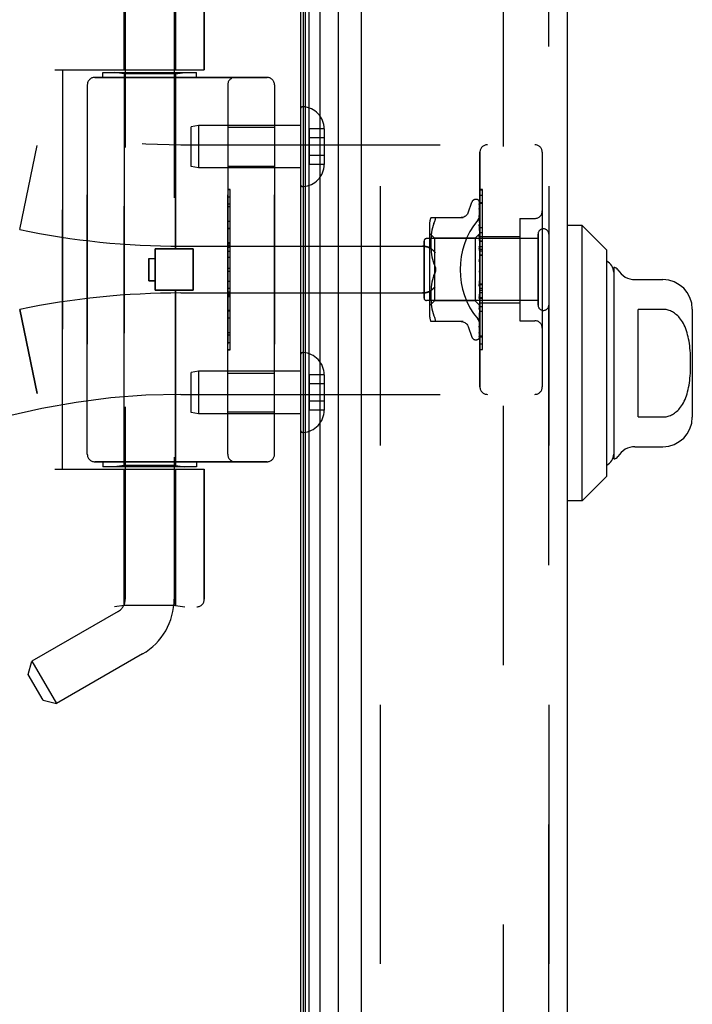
# Model space of a CAD drawing. Header units: inches. Extents: x 0 to 189, y 0 to 122.
# Tile 23 of 226: x 23.1 to 25.79, y 75.3 to 79.25. Entities that reach past the tile are written whole.
import ezdxf

# ---------------------------------------------------------------- set-up
doc = ezdxf.new("R2010")
doc.units = ezdxf.units.IN
doc.header["$LTSCALE"] = 10.388889
doc.header["$MEASUREMENT"] = 0
doc.linetypes.add('HIDDEN', pattern=[0.2, 0.1, -0.1])
doc.layers.get('0').update_dxf_attribs({"linetype": 'CONTINUOUS'})
for name, color, linetype in [('DEFAULT_2', 8, 'HIDDEN'), ('LEFTHAND_DOOR_ASSEMBLY', 7, 'CONTINUOUS'), ('RIGHTHAND_DOOR_ASSEMBLY', 7, 'CONTINUOUS')]:
    doc.layers.add(name, color=color, linetype=linetype)

msp = doc.modelspace()

# ---------------------------------------------------------------- linework, layer by layer
at = {"color": 3, "linetype": 'Continuous'}
msp.add_line((24.222, 83.0165), (24.222, 35.2245), dxfattribs=at)
at = {"layer": 'DEFAULT_2', "color": 8, "linetype": 'HIDDEN'}
msp.add_line((25.0345, 81.855), (25.0345, 36.3861), dxfattribs=at)
at = {"layer": 'LEFTHAND_DOOR_ASSEMBLY', "color": 7, "linetype": 'Continuous'}
for p, q in [((24.2563, 35.4641), (24.2563, 82.7769)), ((24.2997, 82.7859), (24.2997, 35.4551)), ((24.2339, 35.4732), (24.2339, 82.7678)), ((24.2427, 35.4708), (24.2427, 82.7702)), ((24.3749, 35.4835), (24.3749, 82.7575)), ((25.3511, 78.4217), (25.292, 78.4217)), ((25.3511, 77.3193), (25.3511, 78.4217)), ((25.4495, 78.3233), (25.3511, 78.4217)), ((25.4495, 77.4178), (25.4495, 78.3233)), ((25.477, 78.2544), (25.477, 77.4866)), ((25.5623, 78.2052), (25.6739, 78.2052)), ((25.5755, 77.6549), (25.5755, 78.0861)), ((25.6739, 78.0861), (25.5755, 78.0861)), ((25.792, 78.087), (25.792, 77.654)), ((25.5755, 77.6549), (25.6739, 77.6549)), ((25.5623, 77.5359), (25.6739, 77.5359)), ((25.4495, 77.4178), (25.3511, 77.3193)), ((25.3511, 77.3193), (25.292, 77.3193))]:
    msp.add_line(p, q, dxfattribs=at)
at = {"layer": 'LEFTHAND_DOOR_ASSEMBLY', "color": 3, "linetype": 'Continuous'}
for p, q in [((24.467, 35.5055), (24.467, 82.7355)), ((25.292, 35.5055), (25.292, 82.7355))]:
    msp.add_line(p, q, dxfattribs=at)
at = {"layer": 'LEFTHAND_DOOR_ASSEMBLY', "color": 8, "linetype": 'HIDDEN'}
for p, q in [((24.542, 82.7355), (24.542, 35.5055)), ((25.217, 35.5055), (25.217, 82.7355)), ((23.52, 79.7735), (23.52, 76.9255)), ((23.515, 79.5915), (23.515, 79.0455)), ((23.721, 79.5915), (23.721, 79.0455)), ((23.716, 79.5721), (23.716, 76.9255)), ((23.8368, 79.5668), (23.8368, 79.0455)), ((23.238, 79.0455), (23.8368, 79.0455)), ((23.268, 77.4455), (23.268, 79.0455)), ((23.4305, 79.0155), (23.4305, 79.0355)), ((23.4305, 79.0355), (23.8055, 79.0355)), ((23.515, 79.0302), (23.4775, 79.0355)), ((23.515, 77.4608), (23.515, 79.0302)), ((23.721, 79.0302), (23.515, 79.0302)), ((23.721, 79.0302), (23.7585, 79.0355)), ((23.721, 78.3285), (23.721, 79.0302)), ((23.8055, 79.0155), (23.8055, 79.0355)), ((23.368, 78.9855), (23.368, 77.5055)), ((23.398, 79.0155), (24.088, 79.0155)), ((23.9305, 77.5055), (23.9305, 78.9855)), ((24.118, 78.9855), (24.118, 77.5055)), ((24.222, 78.8879), (24.222, 78.5881)), ((23.8129, 78.823), (23.7845, 78.818)), ((23.7845, 78.658), (23.7845, 78.818)), ((23.8129, 78.823), (23.8129, 78.653)), ((24.222, 78.823), (23.8129, 78.823)), ((23.9305, 78.816), (24.118, 78.816)), ((24.2575, 78.8091), (24.2575, 78.667)), ((24.3175, 78.8091), (24.2575, 78.8091)), ((24.3175, 78.8091), (24.3175, 78.808)), ((24.3175, 78.808), (24.3175, 78.668)), ((24.3175, 78.773), (24.2575, 78.773)), ((23.097, 78.4055), (23.1668, 78.7421)), ((23.743, 78.7455), (25.161, 78.7455)), ((24.941, 77.7755), (24.941, 78.7155)), ((25.191, 78.7155), (25.191, 77.7755)), ((24.3175, 78.703), (24.2575, 78.703)), ((24.3175, 78.668), (24.3175, 78.667)), ((23.8129, 78.653), (23.7845, 78.658)), ((24.222, 78.653), (23.8129, 78.653)), ((23.9305, 78.66), (24.118, 78.66)), ((24.3175, 78.667), (24.2575, 78.667)), ((23.9405, 78.5665), (23.9305, 78.5665)), ((23.9305, 78.5662), (23.9405, 78.5662)), ((23.9405, 77.9245), (23.9405, 78.5665)), ((24.8935, 78.4735), (24.9088, 78.5158)), ((24.9245, 78.5268), (24.9253, 78.5268)), ((24.9384, 78.5171), (24.9402, 78.3883)), ((24.941, 78.5433), (24.951, 78.5433)), ((24.941, 78.5148), (24.951, 78.5148)), ((24.951, 78.1326), (24.951, 78.5433)), ((23.9405, 78.5081), (23.9305, 78.5081)), ((23.9305, 78.4979), (23.9405, 78.4979)), ((24.9383, 78.4897), (24.9384, 78.4892)), ((24.9384, 78.5079), (24.9402, 78.3832)), ((24.9384, 78.5061), (24.9402, 78.3831)), ((24.9384, 78.4892), (24.9402, 78.3731)), ((24.9384, 78.4863), (24.9402, 78.3729)), ((23.9305, 78.4391), (23.9405, 78.4391)), ((24.7445, 78.4538), (24.8737, 78.4538)), ((24.7563, 78.4308), (24.7532, 78.4219)), ((24.7563, 78.4308), (24.7599, 78.4393)), ((24.7599, 78.4538), (24.7612, 78.4537)), ((24.9384, 78.4618), (24.9384, 78.4617)), ((24.9384, 78.4617), (24.9402, 78.3584)), ((24.9391, 78.4557), (24.9384, 78.4617)), ((24.9384, 78.4578), (24.9402, 78.3581)), ((24.9384, 78.4575), (24.9384, 78.4578)), ((24.94, 78.4486), (24.9391, 78.4557)), ((25.101, 78.4505), (25.101, 78.0405)), ((25.101, 78.4505), (25.161, 78.4505)), ((23.9405, 78.4089), (23.9305, 78.4089)), ((24.739, 78.4251), (24.739, 78.0659)), ((24.7472, 78.3935), (24.7461, 78.3841)), ((24.7487, 78.4031), (24.7472, 78.3935)), ((24.7507, 78.4126), (24.7487, 78.403)), ((24.7533, 78.422), (24.7507, 78.4126)), ((24.9384, 78.4263), (24.9402, 78.3396)), ((24.9384, 78.4262), (24.9384, 78.4263)), ((24.9396, 78.4149), (24.9384, 78.4262)), ((24.9384, 78.4215), (24.9402, 78.3392)), ((24.9404, 78.4068), (24.9396, 78.4149)), ((24.941, 78.4005), (24.9404, 78.4068)), ((24.941, 78.3935), (24.951, 78.3935)), ((23.9405, 78.3523), (23.9305, 78.3523)), ((23.9405, 78.3521), (23.9305, 78.3521)), ((23.9305, 78.3519), (23.9405, 78.3519)), ((24.717, 78.1315), (24.717, 78.3595)), ((25.174, 78.3695), (24.727, 78.3695)), ((24.759, 78.3708), (24.739, 78.3908)), ((24.7446, 78.3583), (24.7445, 78.3498)), ((24.7449, 78.3667), (24.7446, 78.3582)), ((24.7454, 78.3753), (24.7449, 78.3665)), ((24.7461, 78.3842), (24.7454, 78.3752)), ((24.759, 78.3708), (24.759, 78.1203)), ((24.922, 78.3708), (24.759, 78.3708)), ((24.941, 78.3898), (24.922, 78.3708)), ((24.922, 78.3708), (24.922, 78.1203)), ((24.9384, 78.3844), (24.9402, 78.3173)), ((24.9384, 78.3841), (24.9384, 78.3844)), ((24.94, 78.3671), (24.9384, 78.3841)), ((24.9384, 78.3789), (24.9402, 78.3169)), ((24.941, 78.356), (24.94, 78.3671)), ((24.9402, 78.3883), (24.9402, 78.3884)), ((24.9402, 78.3883), (24.9402, 78.3883)), ((24.941, 78.3862), (24.9402, 78.3833)), ((24.9402, 78.3831), (24.9402, 78.3833)), ((24.9402, 78.3832), (24.9402, 78.3831)), ((24.941, 78.3777), (24.9402, 78.3732)), ((24.9402, 78.3729), (24.9402, 78.3732)), ((24.9402, 78.3731), (24.9402, 78.3729)), ((24.941, 78.3693), (24.9402, 78.3729)), ((24.941, 78.3643), (24.9402, 78.3585)), ((24.9402, 78.3581), (24.9402, 78.3585)), ((24.9402, 78.3584), (24.9402, 78.3581)), ((24.941, 78.353), (24.9402, 78.3581)), ((24.941, 78.3785), (25.101, 78.3785)), ((25.174, 78.1035), (25.174, 78.3875)), ((23.64, 78.1625), (23.64, 78.3285)), ((23.64, 78.3285), (23.792, 78.3285)), ((23.743, 78.3393), (24.7106, 78.3393)), ((23.792, 78.1625), (23.792, 78.3285)), ((24.7445, 78.35), (24.7446, 78.3414)), ((24.7446, 78.3416), (24.7449, 78.3328)), ((24.7449, 78.333), (24.7454, 78.3239)), ((24.7454, 78.3241), (24.7462, 78.3148)), ((24.7461, 78.315), (24.7473, 78.3055)), ((24.9384, 78.3371), (24.9384, 78.3374)), ((24.9384, 78.3374), (24.9402, 78.2925)), ((24.9384, 78.3371), (24.941, 78.3076)), ((24.9384, 78.3314), (24.9402, 78.2919)), ((24.941, 78.3467), (24.9402, 78.3397)), ((24.9402, 78.3392), (24.9402, 78.3397)), ((24.9402, 78.3396), (24.9402, 78.3393)), ((24.941, 78.3329), (24.9402, 78.3393)), ((24.941, 78.3254), (24.9402, 78.3175)), ((24.9402, 78.3172), (24.9402, 78.3175)), ((24.9402, 78.3173), (24.9402, 78.317)), ((24.9402, 78.3169), (24.9402, 78.3172)), ((24.941, 78.3096), (24.9402, 78.317)), ((24.941, 78.3375), (24.951, 78.3375)), ((24.941, 78.3274), (24.951, 78.3274)), ((24.941, 78.3202), (24.951, 78.3202)), ((23.615, 78.2905), (23.615, 78.2005)), ((23.615, 78.2905), (23.64, 78.2905)), ((23.9405, 78.2939), (23.9305, 78.2939)), ((24.7472, 78.3057), (24.7488, 78.2961)), ((24.7487, 78.2963), (24.7507, 78.2868)), ((24.7507, 78.2868), (24.7532, 78.2775)), ((24.7532, 78.2776), (24.7563, 78.2687)), ((24.9384, 78.2869), (24.941, 78.2569)), ((24.9384, 78.2804), (24.9394, 78.2723)), ((24.941, 78.3012), (24.9402, 78.2927)), ((24.9402, 78.2919), (24.9402, 78.2927)), ((24.9402, 78.2925), (24.9402, 78.2922)), ((24.941, 78.2839), (24.9402, 78.2922)), ((24.941, 78.2751), (24.9402, 78.2662)), ((24.941, 78.3051), (24.951, 78.3051)), ((23.9305, 78.2518), (23.9405, 78.2518)), ((24.7563, 78.2687), (24.7599, 78.2601)), ((24.94, 78.2399), (24.9401, 78.24)), ((24.9401, 78.2401), (24.9402, 78.2402)), ((24.9401, 78.24), (24.9401, 78.2401)), ((24.941, 78.2478), (24.9402, 78.2389)), ((24.9402, 78.2402), (24.9403, 78.2403)), ((24.941, 78.2295), (24.9402, 78.2384)), ((24.941, 78.242), (24.9408, 78.2416)), ((23.615, 78.2005), (23.64, 78.2005)), ((24.7488, 78.1949), (24.7472, 78.1853)), ((24.7507, 78.2043), (24.7487, 78.1947)), ((24.7532, 78.2135), (24.7507, 78.2042)), ((24.7563, 78.2223), (24.7599, 78.2309)), ((24.9402, 78.2123), (24.9384, 78.1847)), ((24.9402, 78.2117), (24.9384, 78.1785)), ((24.9384, 78.1787), (24.941, 78.2086)), ((24.941, 78.2205), (24.9402, 78.2119)), ((24.9402, 78.2123), (24.9402, 78.2114)), ((24.9402, 78.2117), (24.9402, 78.2119)), ((24.941, 78.2027), (24.9402, 78.2114)), ((24.941, 78.194), (24.9402, 78.1861)), ((23.64, 78.1625), (23.792, 78.1625)), ((23.721, 77.4608), (23.721, 78.1625)), ((23.9305, 78.1716), (23.9405, 78.1716)), ((23.9305, 78.1561), (23.9405, 78.1561)), ((24.7449, 78.1582), (24.7446, 78.1494)), ((24.7454, 78.1671), (24.7449, 78.158)), ((24.7462, 78.1762), (24.7454, 78.1669)), ((24.7473, 78.1855), (24.7461, 78.176)), ((24.9402, 78.1863), (24.9384, 78.1353)), ((24.9402, 78.1858), (24.9384, 78.1296)), ((24.9384, 78.1785), (24.9384, 78.1787)), ((24.9402, 78.1626), (24.9384, 78.0901)), ((24.9402, 78.1622), (24.9384, 78.0849)), ((24.9391, 78.1382), (24.941, 78.1588)), ((24.9402, 78.1863), (24.9402, 78.1857)), ((24.9402, 78.1858), (24.9402, 78.1861)), ((24.941, 78.1774), (24.9402, 78.1857)), ((24.941, 78.1695), (24.9402, 78.1625)), ((24.9402, 78.1626), (24.9402, 78.1621)), ((24.9402, 78.1622), (24.9402, 78.1625)), ((24.941, 78.1545), (24.9402, 78.1621)), ((24.941, 78.1888), (24.951, 78.1888)), ((23.743, 78.1518), (24.7106, 78.1518)), ((23.9305, 78.1484), (23.9405, 78.1484)), ((23.9305, 78.143), (23.9405, 78.143)), ((23.9305, 78.1382), (23.9405, 78.1382)), ((25.174, 78.1215), (24.727, 78.1215)), ((24.759, 78.1203), (24.739, 78.1003)), ((24.7446, 78.1496), (24.7445, 78.141)), ((24.7445, 78.1412), (24.7446, 78.1327)), ((24.7446, 78.1329), (24.7449, 78.1244)), ((24.7449, 78.1245), (24.7454, 78.1157)), ((24.7454, 78.1158), (24.7461, 78.1068)), ((24.922, 78.1203), (24.759, 78.1203)), ((24.9402, 78.102), (24.922, 78.1203)), ((24.9402, 78.1419), (24.9384, 78.0505)), ((24.9402, 78.1415), (24.9384, 78.0461)), ((24.9384, 78.1299), (24.9391, 78.1382)), ((24.9384, 78.1296), (24.9384, 78.1299)), ((24.9402, 78.125), (24.9384, 78.0179)), ((24.9402, 78.1247), (24.9384, 78.0145)), ((24.941, 78.1476), (24.9402, 78.1418)), ((24.9402, 78.1419), (24.9402, 78.1415)), ((24.9402, 78.1415), (24.9402, 78.1418)), ((24.941, 78.135), (24.9402, 78.1415)), ((24.941, 78.1293), (24.9402, 78.1249)), ((24.9402, 78.125), (24.9402, 78.1247)), ((24.9402, 78.1247), (24.9402, 78.1249)), ((24.941, 78.1195), (24.9402, 78.1247)), ((24.941, 78.1153), (24.9402, 78.1124)), ((24.941, 78.1326), (24.951, 78.1326)), ((24.951, 78.1322), (24.941, 78.1322)), ((24.941, 78.1305), (24.951, 78.1305)), ((24.951, 77.9249), (24.951, 78.1322)), ((23.097, 78.0855), (23.1668, 77.7489)), ((23.9305, 78.0799), (23.9405, 78.0799)), ((24.7461, 78.1069), (24.7472, 78.0975)), ((24.7472, 78.0975), (24.7487, 78.0879)), ((24.7487, 78.088), (24.7507, 78.0784)), ((24.7507, 78.0784), (24.7533, 78.069)), ((24.9402, 78.1124), (24.9384, 77.9937)), ((24.9402, 78.1122), (24.9384, 77.9913)), ((24.9402, 78.1047), (24.9384, 77.9773)), ((24.9384, 78.0849), (24.9384, 78.0851)), ((24.94, 78.1014), (24.941, 78.1121)), ((24.9402, 78.1122), (24.9402, 78.1124)), ((24.9402, 78.1124), (24.9402, 78.1122)), ((24.941, 78.1085), (24.9402, 78.1122)), ((24.9402, 78.1046), (24.9402, 78.1047)), ((24.9402, 78.1047), (24.9402, 78.1046)), ((24.941, 78.1013), (24.9402, 78.102)), ((24.9402, 78.102), (24.9402, 78.102)), ((24.941, 78.1125), (25.101, 78.1125)), ((24.951, 78.0771), (24.941, 78.0771)), ((24.8737, 78.0372), (24.7445, 78.0372)), ((24.7532, 78.0691), (24.7563, 78.0602)), ((24.7563, 78.0602), (24.7599, 78.0518)), ((24.7612, 78.0374), (24.7599, 78.0372)), ((24.9384, 78.0461), (24.9384, 78.0462)), ((24.9396, 78.0567), (24.9404, 78.0643)), ((24.9404, 78.0643), (24.941, 78.0703)), ((25.101, 78.0405), (25.161, 78.0405)), ((24.8935, 78.0175), (24.9088, 77.9752)), ((24.9383, 78.0143), (24.9391, 78.0197)), ((24.9384, 78.0179), (24.9383, 78.0177)), ((24.9384, 78.0144), (24.9383, 78.0143)), ((24.9384, 78.0145), (24.9384, 78.0144)), ((24.9245, 77.9643), (24.9253, 77.9643)), ((24.9367, 77.9688), (24.9367, 77.9688)), ((24.9384, 77.9913), (24.9383, 77.9906)), ((24.941, 77.9802), (24.951, 77.9802)), ((23.9305, 77.9536), (23.9405, 77.9536)), ((23.9305, 77.9245), (23.9405, 77.9245)), ((24.941, 77.9257), (24.951, 77.9257)), ((24.941, 77.9249), (24.951, 77.9249)), ((24.222, 77.9029), (24.222, 77.6031)), ((23.8129, 77.838), (23.7845, 77.833)), ((23.7845, 77.673), (23.7845, 77.833)), ((23.8129, 77.838), (23.8129, 77.668)), ((24.222, 77.838), (23.8129, 77.838)), ((23.9305, 77.831), (24.118, 77.831)), ((24.2575, 77.8241), (24.2575, 77.682)), ((24.3175, 77.8241), (24.2575, 77.8241)), ((24.3175, 77.8241), (24.3175, 77.823)), ((24.3175, 77.823), (24.3175, 77.683)), ((24.3175, 77.788), (24.2575, 77.788)), ((23.743, 77.7455), (25.161, 77.7455)), ((24.3175, 77.718), (24.2575, 77.718)), ((24.3175, 77.682), (24.2575, 77.682)), ((24.3175, 77.683), (24.3175, 77.682)), ((23.8129, 77.668), (23.7845, 77.673)), ((24.222, 77.668), (23.8129, 77.668)), ((23.9305, 77.675), (24.118, 77.675)), ((23.238, 77.4455), (23.8368, 77.4455)), ((24.088, 77.4755), (23.398, 77.4755)), ((23.4305, 77.4755), (23.4305, 77.4555)), ((23.8055, 77.4555), (23.4305, 77.4555)), ((23.515, 77.4608), (23.4775, 77.4555)), ((23.721, 77.4608), (23.515, 77.4608)), ((23.515, 77.4455), (23.515, 76.8995)), ((23.721, 77.4608), (23.7585, 77.4555)), ((23.721, 77.4455), (23.721, 76.8995)), ((23.8055, 77.4755), (23.8055, 77.4555)), ((23.8368, 77.4455), (23.8368, 76.9243)), ((21.743, 76.8943), (23.8068, 76.8943)), ((23.515, 76.8995), (23.4775, 76.8943)), ((23.721, 76.8995), (23.515, 76.8995)), ((23.721, 76.8995), (23.7585, 76.8943)), ((23.491, 76.8753), (23.1459, 76.676)), ((23.589, 76.7055), (23.2439, 76.5063)), ((23.1316, 76.6227), (23.1459, 76.676)), ((23.1459, 76.676), (23.2439, 76.5063)), ((23.1906, 76.5206), (23.1316, 76.6227)), ((23.1906, 76.5206), (23.2439, 76.5063))]:
    msp.add_line(p, q, dxfattribs=at)
for points in [[(24.9376, 78.5194), (24.9376, 78.5194), (24.9375, 78.5195), (24.9376, 78.5194), (24.9377, 78.5193), (24.9378, 78.519), (24.938, 78.5186), (24.9381, 78.5181), (24.9383, 78.5176), (24.9383, 78.517), (24.9384, 78.5165)], [(24.941, 78.5133), (24.9409, 78.5135), (24.9407, 78.5142), (24.9404, 78.5148), (24.9401, 78.5154), (24.9398, 78.516), (24.9395, 78.5166), (24.9392, 78.5171), (24.9389, 78.5176), (24.9386, 78.518), (24.9383, 78.5184), (24.9381, 78.5187), (24.9376, 78.5194)], [(24.941, 78.5101), (24.9406, 78.5117), (24.9402, 78.5133), (24.9397, 78.5149), (24.9392, 78.5163), (24.9387, 78.5177), (24.9381, 78.519), (24.9377, 78.5199)], [(24.9377, 78.5199), (24.9378, 78.5195), (24.938, 78.519), (24.9382, 78.5184), (24.9383, 78.5178), (24.9384, 78.5171)], [(24.941, 78.5157), (24.9406, 78.5167), (24.9402, 78.5176), (24.9402, 78.5177)], [(24.8933, 78.473), (24.8925, 78.4711), (24.8908, 78.4679), (24.8887, 78.4648), (24.8862, 78.4621), (24.8833, 78.4596), (24.8802, 78.4576), (24.8768, 78.456), (24.8732, 78.4548), (24.8695, 78.4541), (24.8659, 78.4538)], [(24.9382, 78.5073), (24.9382, 78.5074), (24.9381, 78.5075), (24.9381, 78.5076), (24.9381, 78.5075), (24.9382, 78.5072), (24.9383, 78.5069), (24.9383, 78.5064), (24.9384, 78.5061)], [(24.9382, 78.509), (24.9383, 78.5088), (24.9383, 78.5083), (24.9384, 78.5079)], [(24.941, 78.4951), (24.9407, 78.4969), (24.9403, 78.4992), (24.9399, 78.5014), (24.9395, 78.5035), (24.939, 78.5056), (24.9386, 78.5076), (24.9382, 78.509)], [(24.9385, 78.5068), (24.9383, 78.5072), (24.9382, 78.5073)], [(24.941, 78.4713), (24.9408, 78.4733), (24.9404, 78.4762), (24.94, 78.4791), (24.9395, 78.482), (24.9391, 78.4849), (24.9386, 78.4877), (24.9383, 78.4896)], [(24.9384, 78.4867), (24.9383, 78.4868), (24.9383, 78.4868), (24.9383, 78.4867), (24.9383, 78.4865), (24.9384, 78.4863)], [(24.9389, 78.4854), (24.9387, 78.4859), (24.9385, 78.4863), (24.9384, 78.4866), (24.9384, 78.4867)], [(24.941, 78.5016), (24.9409, 78.5018), (24.9407, 78.5025), (24.9404, 78.5032), (24.9401, 78.5038), (24.9398, 78.5044), (24.9395, 78.5049), (24.9392, 78.5055), (24.939, 78.506), (24.9385, 78.5068)], [(24.941, 78.4807), (24.9408, 78.4812), (24.9405, 78.482), (24.9402, 78.4828), (24.9398, 78.4835), (24.9395, 78.4842), (24.9389, 78.4854)], [(24.7599, 78.4393), (24.7612, 78.442), (24.7621, 78.4445), (24.7628, 78.4466), (24.7632, 78.4484), (24.7634, 78.4499), (24.7632, 78.4512), (24.7628, 78.4523), (24.7621, 78.4531), (24.7612, 78.4537)], [(24.9322, 78.4435), (24.9327, 78.4441), (24.9332, 78.4447), (24.9336, 78.4453), (24.9341, 78.4459), (24.9345, 78.4466), (24.9349, 78.4472), (24.9353, 78.4479), (24.9358, 78.4486), (24.9362, 78.4493), (24.9366, 78.45), (24.9369, 78.4507), (24.9373, 78.4515), (24.9376, 78.4522), (24.938, 78.453), (24.9383, 78.4537), (24.9386, 78.4545), (24.9389, 78.4553), (24.9392, 78.456), (24.9394, 78.4568), (24.9396, 78.4576), (24.9399, 78.4584), (24.9401, 78.4592), (24.9402, 78.46), (24.9404, 78.4607), (24.9405, 78.4615), (24.9407, 78.4623), (24.9408, 78.4631), (24.9409, 78.4639), (24.9409, 78.4646), (24.941, 78.4654), (24.941, 78.4661), (24.941, 78.4669)], [(24.941, 78.4514), (24.9408, 78.452), (24.9404, 78.4529), (24.9401, 78.4537), (24.9397, 78.4545), (24.9394, 78.4552), (24.9391, 78.4559), (24.9388, 78.4565), (24.9386, 78.457), (24.9385, 78.4574), (24.9384, 78.4575)], [(24.941, 78.4394), (24.9408, 78.4416), (24.94, 78.4486)], [(24.9395, 78.4182), (24.9392, 78.4188), (24.9389, 78.4195), (24.9387, 78.4201), (24.9385, 78.4206), (24.9384, 78.421), (24.9384, 78.4213), (24.9384, 78.4215)], [(24.941, 78.4147), (24.9408, 78.4151), (24.9405, 78.4159), (24.9402, 78.4167), (24.9395, 78.4182)], [(24.9403, 78.3736), (24.9396, 78.375), (24.9393, 78.3758), (24.939, 78.3765), (24.9387, 78.3772), (24.9385, 78.3778), (24.9384, 78.3783), (24.9384, 78.3788), (24.9384, 78.3789)], [(24.941, 78.3897), (24.9408, 78.3894), (24.9406, 78.3891), (24.9404, 78.3887), (24.9402, 78.3884)], [(24.941, 78.3894), (24.9407, 78.3891), (24.9405, 78.3888), (24.9404, 78.3886), (24.9403, 78.3884), (24.9402, 78.3884), (24.9402, 78.3883)], [(24.941, 78.3887), (24.9407, 78.3885), (24.9405, 78.3884), (24.9404, 78.3883), (24.9403, 78.3883), (24.9402, 78.3883), (24.9402, 78.3883)], [(24.941, 78.3879), (24.9408, 78.3881), (24.9406, 78.3882), (24.9404, 78.3883), (24.9402, 78.3883)], [(24.941, 78.3848), (24.9407, 78.3844), (24.9405, 78.384), (24.9404, 78.3837), (24.9403, 78.3835), (24.9402, 78.3833), (24.9402, 78.3832)], [(24.941, 78.3829), (24.9407, 78.3828), (24.9405, 78.3828), (24.9404, 78.3828), (24.9403, 78.3829), (24.9402, 78.3831)], [(24.941, 78.3811), (24.9408, 78.3816), (24.9406, 78.3821), (24.9404, 78.3826), (24.9402, 78.3831)], [(24.941, 78.3752), (24.9407, 78.3747), (24.9405, 78.3743), (24.9404, 78.3739), (24.9403, 78.3735), (24.9402, 78.3732), (24.9402, 78.3731)], [(24.941, 78.3722), (24.9407, 78.3722), (24.9405, 78.3723), (24.9404, 78.3724), (24.9403, 78.3726), (24.9402, 78.3729)], [(24.941, 78.3609), (24.9407, 78.3604), (24.9405, 78.3599), (24.9404, 78.3594), (24.9403, 78.3589), (24.9402, 78.3585), (24.9402, 78.3584)], [(24.941, 78.3568), (24.9407, 78.3569), (24.9405, 78.3571), (24.9404, 78.3574), (24.9403, 78.3577), (24.9402, 78.3581)], [(24.941, 78.372), (24.9407, 78.3728), (24.9403, 78.3736)], [(24.7106, 78.3393), (24.7119, 78.3392), (24.7131, 78.3392), (24.7144, 78.3392), (24.7157, 78.3391), (24.7169, 78.339), (24.7181, 78.3389), (24.7194, 78.3387), (24.7206, 78.3386), (24.7217, 78.3384), (24.7229, 78.3382), (24.724, 78.338), (24.7251, 78.3378), (24.7262, 78.3375), (24.7273, 78.3373), (24.7283, 78.337), (24.7293, 78.3367), (24.7303, 78.3364), (24.7312, 78.3361), (24.7322, 78.3358), (24.7331, 78.3355), (24.7339, 78.3352), (24.7348, 78.3348), (24.7356, 78.3345), (24.7364, 78.3341), (24.7371, 78.3338), (24.7379, 78.3334), (24.7386, 78.333), (24.7393, 78.3326), (24.7399, 78.3322), (24.7406, 78.3319)], [(24.7618, 78.3143), (24.7613, 78.3148), (24.7608, 78.3154), (24.7602, 78.3159), (24.7597, 78.3165), (24.7591, 78.3171), (24.7586, 78.3177), (24.758, 78.3182), (24.7574, 78.3188), (24.7568, 78.3194), (24.7562, 78.3199), (24.7556, 78.3205), (24.755, 78.321), (24.7543, 78.3216), (24.7537, 78.3222), (24.7531, 78.3227), (24.7524, 78.3233), (24.7518, 78.3238), (24.7511, 78.3243), (24.7504, 78.3249), (24.7498, 78.3254), (24.7491, 78.3259), (24.7485, 78.3264), (24.7478, 78.3269), (24.7471, 78.3274), (24.7465, 78.3279), (24.7458, 78.3284), (24.7451, 78.3288), (24.7445, 78.3293), (24.7438, 78.3298), (24.7432, 78.3302), (24.7425, 78.3306), (24.7419, 78.331), (24.7412, 78.3315), (24.7406, 78.3319)], [(24.941, 78.3249), (24.9409, 78.325), (24.9406, 78.3256), (24.9403, 78.3262), (24.94, 78.3268), (24.9396, 78.3274), (24.9393, 78.3281), (24.939, 78.3288), (24.9388, 78.3294), (24.9386, 78.3301), (24.9384, 78.3308), (24.9384, 78.3314)], [(24.941, 78.3425), (24.9407, 78.3419), (24.9405, 78.3413), (24.9404, 78.3407), (24.9403, 78.3402), (24.9402, 78.3397), (24.9402, 78.3396)], [(24.941, 78.3374), (24.9407, 78.3377), (24.9405, 78.338), (24.9404, 78.3383), (24.9403, 78.3388), (24.9402, 78.3392)], [(24.941, 78.3205), (24.9407, 78.3199), (24.9405, 78.3193), (24.9404, 78.3187), (24.9403, 78.3181), (24.9402, 78.3175), (24.9402, 78.3173)], [(24.941, 78.3147), (24.9407, 78.3151), (24.9405, 78.3154), (24.9404, 78.3158), (24.9403, 78.3163), (24.9402, 78.3167), (24.9402, 78.3169)], [(24.941, 78.2751), (24.9409, 78.2752), (24.9407, 78.2756), (24.9404, 78.276), (24.9402, 78.2764), (24.9399, 78.2768), (24.9396, 78.2772), (24.9394, 78.2776), (24.9391, 78.2782), (24.9388, 78.2787), (24.9386, 78.2794), (24.9385, 78.2801), (24.9384, 78.2805)], [(24.941, 78.2958), (24.9407, 78.2952), (24.9405, 78.2946), (24.9404, 78.294), (24.9403, 78.2934), (24.9402, 78.2928), (24.9402, 78.2925)], [(24.941, 78.2895), (24.9407, 78.29), (24.9405, 78.2905), (24.9404, 78.291), (24.9403, 78.2915), (24.9402, 78.2919)], [(24.7634, 78.2455), (24.7633, 78.2479), (24.763, 78.2503), (24.7625, 78.2528), (24.7618, 78.2553), (24.761, 78.2577), (24.7599, 78.2601)], [(24.7599, 78.2601), (24.7605, 78.2588), (24.761, 78.2575), (24.7615, 78.2561), (24.762, 78.2547), (24.7624, 78.2532), (24.7628, 78.2516), (24.763, 78.2501), (24.7632, 78.2485), (24.7633, 78.247), (24.7634, 78.2455)], [(24.7599, 78.2309), (24.761, 78.2333), (24.7618, 78.2357), (24.7625, 78.2382), (24.763, 78.2407), (24.7633, 78.2431), (24.7634, 78.2455)], [(24.7619, 78.236), (24.7613, 78.2342), (24.7606, 78.2325), (24.7599, 78.2309)], [(24.7634, 78.2455), (24.7633, 78.2436), (24.7631, 78.2417), (24.7628, 78.2397), (24.7624, 78.2378)], [(24.9395, 78.2392), (24.9392, 78.2389), (24.939, 78.2385), (24.9388, 78.238), (24.9386, 78.2375), (24.9385, 78.2369), (24.9384, 78.2363), (24.9384, 78.2357), (24.9384, 78.2351)], [(24.9394, 78.2723), (24.94, 78.2672), (24.9403, 78.265)], [(24.9408, 78.2416), (24.9406, 78.2412), (24.9404, 78.2407), (24.9401, 78.2403), (24.9399, 78.2399), (24.9397, 78.2395), (24.9395, 78.2392)], [(24.9402, 78.2402), (24.9402, 78.2402), (24.9401, 78.2401), (24.94, 78.24), (24.9399, 78.2398), (24.9397, 78.2395), (24.9395, 78.2392)], [(24.9395, 78.2392), (24.9395, 78.2393), (24.9396, 78.2394), (24.9397, 78.2395), (24.9397, 78.2396)], [(24.9398, 78.2397), (24.9399, 78.2398), (24.9399, 78.2399)], [(24.941, 78.2693), (24.9407, 78.2687), (24.9405, 78.2681), (24.9404, 78.2675), (24.9403, 78.2669), (24.9402, 78.2663), (24.9402, 78.2657)], [(24.9403, 78.265), (24.9402, 78.2656), (24.9402, 78.2662)], [(24.9408, 78.2416), (24.9407, 78.2414), (24.9405, 78.2409), (24.9404, 78.2403), (24.9403, 78.2396), (24.9402, 78.239), (24.9402, 78.2384)], [(24.941, 78.2353), (24.9407, 78.2359), (24.9405, 78.2365), (24.9404, 78.2371), (24.9403, 78.2377), (24.9402, 78.2383), (24.9402, 78.2389)], [(24.941, 78.2627), (24.9407, 78.2632), (24.9405, 78.2638), (24.9404, 78.2644), (24.9403, 78.265)], [(24.9403, 78.2403), (24.9404, 78.2404), (24.9405, 78.2404), (24.9405, 78.2406), (24.9407, 78.2407), (24.9408, 78.2409), (24.9409, 78.241), (24.941, 78.2412)], [(24.7599, 78.2309), (24.7563, 78.2223), (24.7532, 78.2134)], [(24.941, 78.2148), (24.9407, 78.2143), (24.9405, 78.2137), (24.9404, 78.2132), (24.9403, 78.2126), (24.9402, 78.2123)], [(24.941, 78.2083), (24.9407, 78.2089), (24.9405, 78.2095), (24.9404, 78.2101), (24.9403, 78.2107), (24.9402, 78.2113), (24.9402, 78.2117)], [(24.7406, 78.1592), (24.7399, 78.1588), (24.7393, 78.1584), (24.7386, 78.158), (24.7379, 78.1576), (24.7371, 78.1573), (24.7364, 78.1569), (24.7356, 78.1565), (24.7348, 78.1562), (24.7339, 78.1559), (24.7331, 78.1555), (24.7322, 78.1552), (24.7312, 78.1549), (24.7303, 78.1546), (24.7293, 78.1543), (24.7283, 78.154), (24.7273, 78.1537), (24.7262, 78.1535), (24.7251, 78.1532), (24.724, 78.153), (24.7229, 78.1528), (24.7217, 78.1526), (24.7206, 78.1524), (24.7194, 78.1523), (24.7181, 78.1521), (24.7169, 78.152), (24.7157, 78.1519), (24.7144, 78.1519), (24.7131, 78.1518), (24.7119, 78.1518), (24.7106, 78.1518)], [(24.7406, 78.1592), (24.7412, 78.1596), (24.7419, 78.16), (24.7425, 78.1604), (24.7432, 78.1608), (24.7438, 78.1613), (24.7445, 78.1617), (24.7451, 78.1622), (24.7458, 78.1626), (24.7465, 78.1631), (24.7471, 78.1636), (24.7478, 78.1641), (24.7485, 78.1646), (24.7491, 78.1651), (24.7498, 78.1656), (24.7504, 78.1662), (24.7511, 78.1667), (24.7518, 78.1672), (24.7524, 78.1678), (24.7531, 78.1683), (24.7537, 78.1689), (24.7543, 78.1694), (24.755, 78.17), (24.7556, 78.1705), (24.7562, 78.1711), (24.7568, 78.1717), (24.7574, 78.1722), (24.758, 78.1728), (24.7586, 78.1734), (24.7591, 78.1739), (24.7597, 78.1745), (24.7602, 78.1751), (24.7608, 78.1756), (24.7613, 78.1762), (24.7618, 78.1768)], [(24.9384, 78.1847), (24.9384, 78.1848), (24.9385, 78.1855), (24.9386, 78.1861), (24.9389, 78.1868), (24.9391, 78.1874), (24.9394, 78.188), (24.9397, 78.1886), (24.94, 78.1891), (24.9406, 78.1901)], [(24.941, 78.1886), (24.9407, 78.1882), (24.9405, 78.1878), (24.9404, 78.1873), (24.9403, 78.1868), (24.9402, 78.1863)], [(24.941, 78.1826), (24.9407, 78.1832), (24.9405, 78.1838), (24.9404, 78.1844), (24.9403, 78.185), (24.9402, 78.1856), (24.9402, 78.1858)], [(24.941, 78.1646), (24.9407, 78.1643), (24.9405, 78.1639), (24.9404, 78.1635), (24.9403, 78.1631), (24.9402, 78.1626)], [(24.941, 78.1591), (24.9407, 78.1597), (24.9405, 78.1603), (24.9404, 78.1609), (24.9403, 78.1615), (24.9402, 78.162), (24.9402, 78.1622)], [(24.9406, 78.1901), (24.9409, 78.1906), (24.941, 78.1908)], [(24.9384, 78.1353), (24.9384, 78.1354), (24.9384, 78.136), (24.9386, 78.1366), (24.9388, 78.1373), (24.9391, 78.1381), (24.9394, 78.1388), (24.9397, 78.1395)], [(24.9397, 78.1395), (24.9404, 78.1408), (24.9407, 78.1415), (24.941, 78.1421)], [(24.941, 78.1434), (24.9407, 78.1432), (24.9405, 78.143), (24.9404, 78.1427), (24.9403, 78.1423), (24.9402, 78.1419)], [(24.941, 78.1388), (24.9407, 78.1394), (24.9405, 78.14), (24.9404, 78.1405), (24.9403, 78.141), (24.9402, 78.1414), (24.9402, 78.1415)], [(24.941, 78.126), (24.9407, 78.1259), (24.9405, 78.1258), (24.9404, 78.1256), (24.9403, 78.1253), (24.9402, 78.125)], [(24.941, 78.1224), (24.9407, 78.1229), (24.9405, 78.1234), (24.9404, 78.1239), (24.9403, 78.1243), (24.9402, 78.1246), (24.9402, 78.1247)], [(24.9402, 78.102), (24.9384, 77.9729), (24.9383, 77.9725), (24.9383, 77.9721), (24.9382, 77.9717), (24.9381, 77.9714), (24.938, 77.971), (24.9379, 77.9707), (24.9378, 77.9704), (24.9376, 77.9701), (24.9375, 77.9698), (24.9373, 77.9695), (24.9371, 77.9693), (24.937, 77.9691), (24.9368, 77.9689), (24.9367, 77.9688), (24.9367, 77.9688), (24.9367, 77.9688)], [(24.9384, 78.0852), (24.9387, 78.0883), (24.94, 78.1014)], [(24.9384, 78.0901), (24.9384, 78.0904), (24.9385, 78.0909), (24.9386, 78.0914), (24.9389, 78.0921), (24.9391, 78.0928), (24.9395, 78.0936)], [(24.9395, 78.0936), (24.9402, 78.0952), (24.9406, 78.096), (24.9409, 78.0969), (24.941, 78.097)], [(24.941, 78.1129), (24.9407, 78.1129), (24.9405, 78.1129), (24.9404, 78.1128), (24.9403, 78.1126), (24.9402, 78.1124)], [(24.941, 78.1104), (24.9407, 78.1108), (24.9405, 78.1112), (24.9404, 78.1116), (24.9403, 78.1119), (24.9402, 78.1122), (24.9402, 78.1122)], [(24.941, 78.1059), (24.9408, 78.1055), (24.9406, 78.1052), (24.9404, 78.1049), (24.9402, 78.1047)], [(24.941, 78.1045), (24.9407, 78.1047), (24.9405, 78.1048), (24.9404, 78.1048), (24.9403, 78.1048), (24.9402, 78.1047)], [(24.941, 78.1024), (24.9408, 78.1029), (24.9406, 78.1034), (24.9404, 78.104), (24.9402, 78.1046)], [(24.941, 78.1033), (24.9407, 78.1036), (24.9405, 78.1039), (24.9404, 78.1042), (24.9403, 78.1044), (24.9402, 78.1046), (24.9402, 78.1046)], [(24.941, 78.1015), (24.9408, 78.1016), (24.9406, 78.1017), (24.9404, 78.1019), (24.9402, 78.102)], [(24.7612, 78.0374), (24.7621, 78.0379), (24.7628, 78.0387), (24.7632, 78.0398), (24.7634, 78.0411), (24.7632, 78.0426), (24.7628, 78.0445), (24.7621, 78.0466), (24.7612, 78.049), (24.7599, 78.0518)], [(24.8659, 78.0372), (24.8695, 78.0369), (24.8732, 78.0362), (24.8768, 78.0351), (24.8802, 78.0334), (24.8833, 78.0314), (24.8862, 78.029), (24.8887, 78.0262), (24.8908, 78.0232), (24.8925, 78.0199), (24.8933, 78.018)], [(24.941, 78.0241), (24.941, 78.0249), (24.941, 78.0256), (24.9409, 78.0264), (24.9409, 78.0272), (24.9408, 78.0279), (24.9407, 78.0287), (24.9405, 78.0295), (24.9404, 78.0303), (24.9402, 78.0311), (24.9401, 78.0318), (24.9399, 78.0326), (24.9396, 78.0334), (24.9394, 78.0342), (24.9392, 78.035), (24.9389, 78.0357), (24.9386, 78.0365), (24.9383, 78.0373), (24.938, 78.038), (24.9376, 78.0388), (24.9373, 78.0395), (24.9369, 78.0403), (24.9366, 78.041), (24.9362, 78.0417), (24.9358, 78.0424), (24.9353, 78.0431), (24.9349, 78.0438), (24.9345, 78.0444), (24.9341, 78.0451), (24.9336, 78.0457), (24.9332, 78.0463), (24.9327, 78.0469), (24.9322, 78.0475)], [(24.9384, 78.0462), (24.9387, 78.0489), (24.9396, 78.0567)], [(24.9384, 78.0505), (24.9384, 78.0505), (24.9384, 78.0506), (24.9384, 78.0508), (24.9385, 78.0512), (24.9387, 78.0516), (24.9389, 78.0522), (24.9391, 78.0528), (24.9395, 78.0535), (24.9401, 78.055)], [(24.9401, 78.055), (24.9405, 78.0558), (24.9408, 78.0566), (24.941, 78.0571)], [(24.9383, 78.0177), (24.9384, 78.0178), (24.9384, 78.018), (24.9385, 78.0183), (24.9387, 78.0187), (24.939, 78.0193), (24.9392, 78.0199), (24.9396, 78.0205), (24.9399, 78.0213), (24.9402, 78.0221), (24.9406, 78.0229), (24.9409, 78.0238), (24.941, 78.024)], [(24.9383, 77.9906), (24.9386, 77.9923), (24.9391, 77.9947), (24.9395, 77.9972), (24.9399, 77.9997), (24.9404, 78.0023), (24.9407, 78.0049), (24.941, 78.0067)], [(24.9391, 78.0197), (24.9396, 78.023), (24.94, 78.0262), (24.9404, 78.0294), (24.9408, 78.0326), (24.941, 78.0347)], [(24.9393, 77.9948), (24.9395, 77.9954), (24.9399, 77.996), (24.9402, 77.9967), (24.9405, 77.9974), (24.9408, 77.9981), (24.941, 77.9988)], [(24.9366, 77.9686), (24.9374, 77.9694), (24.9383, 77.9706), (24.939, 77.9717), (24.9395, 77.9729), (24.9401, 77.9741), (24.9405, 77.9754), (24.941, 77.977)], [(24.9367, 77.9688), (24.9368, 77.9689), (24.937, 77.9691)], [(24.937, 77.9691), (24.9371, 77.9692), (24.9373, 77.9694), (24.9374, 77.9695), (24.9376, 77.9697), (24.9377, 77.9699), (24.9379, 77.9701), (24.938, 77.9703), (24.9382, 77.9705), (24.9384, 77.9707), (24.9386, 77.9709), (24.9387, 77.9712), (24.9389, 77.9714), (24.9391, 77.9717), (24.9393, 77.972), (24.9395, 77.9722), (24.9396, 77.9725), (24.9398, 77.9728), (24.94, 77.9732), (24.9401, 77.9735), (24.9403, 77.9738), (24.9405, 77.9742), (24.9406, 77.9745), (24.9408, 77.9749), (24.9409, 77.9752), (24.941, 77.9755)], [(24.9384, 77.9785), (24.9383, 77.9781), (24.9383, 77.9775), (24.9382, 77.9771), (24.938, 77.9767), (24.9379, 77.9765), (24.9379, 77.9764)], [(24.9379, 77.9764), (24.9379, 77.9764), (24.9379, 77.9764), (24.938, 77.9766), (24.9382, 77.9768), (24.9387, 77.9776)], [(24.9381, 77.9756), (24.9384, 77.9767), (24.9389, 77.9783), (24.9394, 77.98), (24.9398, 77.9818), (24.9403, 77.9837), (24.9407, 77.9856), (24.941, 77.9873)], [(24.9384, 77.9773), (24.9383, 77.9767), (24.9382, 77.9761), (24.9381, 77.9756), (24.9381, 77.9756)], [(24.9383, 77.9928), (24.9383, 77.9928), (24.9382, 77.9927), (24.9383, 77.9928), (24.9384, 77.993), (24.9385, 77.9933), (24.9387, 77.9938), (24.9393, 77.9948)], [(24.9384, 77.9936), (24.9383, 77.9933), (24.9383, 77.993), (24.9383, 77.9928)], [(24.9387, 77.9776), (24.9389, 77.9781), (24.9393, 77.9786), (24.9396, 77.9792), (24.9399, 77.9798), (24.9402, 77.9804), (24.9405, 77.9811), (24.9408, 77.9818), (24.941, 77.9824)]]:
    msp.add_lwpolyline(points, dxfattribs=at)
at = {"layer": 'LEFTHAND_DOOR_ASSEMBLY', "color": 7, "linetype": 'Continuous'}
msp.add_lwpolyline([(25.6739, 77.6549), (25.6782, 77.655), (25.6826, 77.6554), (25.6869, 77.656), (25.6912, 77.6569), (25.6956, 77.658), (25.6999, 77.6594), (25.7042, 77.661), (25.7084, 77.663), (25.7127, 77.6652), (25.7169, 77.6677), (25.7211, 77.6705), (25.7252, 77.6736), (25.7293, 77.677), (25.7334, 77.6808), (25.7374, 77.6849), (25.7413, 77.6894), (25.7452, 77.6943), (25.749, 77.6996), (25.7526, 77.7054), (25.7562, 77.7116), (25.7596, 77.7182), (25.7628, 77.7251), (25.7657, 77.7324), (25.7685, 77.74), (25.771, 77.7479), (25.7733, 77.7561), (25.7754, 77.7645), (25.7772, 77.7732), (25.7788, 77.7821), (25.7802, 77.7912), (25.7815, 77.8006), (25.7825, 77.8101), (25.7834, 77.8199), (25.7841, 77.8298), (25.7846, 77.8398), (25.785, 77.8499), (25.7852, 77.8601), (25.7852, 77.8703), (25.7852, 77.8806), (25.785, 77.8908), (25.7846, 77.9009), (25.7841, 77.9109), (25.7834, 77.9208), (25.7825, 77.9305), (25.7815, 77.9401), (25.7803, 77.9494), (25.7789, 77.9586), (25.7773, 77.9675), (25.7754, 77.9761), (25.7734, 77.9845), (25.7711, 77.9927), (25.7686, 78.0007), (25.7658, 78.0084), (25.7628, 78.0157), (25.7596, 78.0227), (25.7562, 78.0294), (25.7527, 78.0356), (25.749, 78.0414), (25.7452, 78.0467), (25.7413, 78.0516), (25.7374, 78.0561), (25.7334, 78.0602), (25.7293, 78.064), (25.7252, 78.0674), (25.7211, 78.0705), (25.7169, 78.0733), (25.7127, 78.0758), (25.7084, 78.078), (25.7042, 78.08), (25.6999, 78.0816), (25.6956, 78.083), (25.6912, 78.0841), (25.6869, 78.085), (25.6826, 78.0856), (25.6782, 78.086), (25.6739, 78.0861)], dxfattribs=at)
at = {"layer": 'LEFTHAND_DOOR_ASSEMBLY', "color": 8, "linetype": 'HIDDEN'}
for centre, radius, start, end in [((23.743, 81.5206), 2.7751, 223.8884, 270), ((23.398, 78.9855), 0.03, 90, 180), ((23.9605, 78.9855), 0.03, 90, 180), ((24.088, 78.9855), 0.03, 0, 90), ((24.232, 78.8879), 0.01, 86.7754, 180), ((24.2275, 78.808), 0.09, 0.672, 86.7754), ((24.971, 78.7155), 0.03, 90, 180), ((25.161, 78.7155), 0.03, 0, 90), ((24.2275, 78.668), 0.09, 273.2246, 359.328), ((24.232, 78.5881), 0.01, 180, 273.2246), ((24.9245, 78.5101), 0.0167, 90, 160), ((24.9253, 78.5101), 0.0167, 27.1488, 90), ((25.161, 78.4805), 0.03, 270, 360), ((24.8166, 78.4251), 0.0776, 157.9239, 180), ((23.743, 81.5206), 3.1814, 258.2843, 270), ((25.1955, 78.3875), 0.0215, 360, 180), ((24.727, 78.3595), 0.01, 90, 180), ((23.743, 74.9704), 3.1814, 90, 101.7157), ((24.727, 78.1315), 0.01, 180, 270), ((25.1955, 78.1035), 0.0215, 180, 0), ((24.8166, 78.0659), 0.0776, 180, 202.0761), ((25.161, 78.0105), 0.03, 0, 90), ((24.9245, 77.9809), 0.0167, 200, 270), ((24.9253, 77.9809), 0.0167, 270, 312.2353), ((24.232, 77.9029), 0.01, 86.7754, 180), ((24.2275, 77.823), 0.09, 0.672, 86.7754), ((24.971, 77.7755), 0.03, 180, 270), ((25.161, 77.7755), 0.03, 270, 360), ((23.743, 74.9704), 2.7751, 90, 136.1116), ((24.2275, 77.683), 0.09, 273.2246, 359.328), ((24.232, 77.6031), 0.01, 180, 273.2246), ((23.398, 77.5055), 0.03, 180, 270), ((23.9605, 77.5055), 0.03, 180, 270), ((24.088, 77.5055), 0.03, 270, 360), ((23.462, 76.9255), 0.058, 300, 360), ((23.462, 76.9255), 0.254, 300, 360), ((23.8068, 76.9243), 0.03, 270, 360)]:
    msp.add_arc(centre, radius, start, end, dxfattribs=at)
at = {"layer": 'LEFTHAND_DOOR_ASSEMBLY', "color": 7, "linetype": 'Continuous'}
for centre, radius, start, end in [((25.4278, 78.2347), 0.0492, 0, 63.8851), ((25.4771, 78.2347), 0.0197, 30, 90.1146), ((25.5623, 78.2839), 0.0787, 210, 270), ((25.6739, 78.087), 0.1181, 0, 90), ((25.6739, 77.654), 0.1181, 270, 360), ((25.5623, 77.4571), 0.0787, 90, 150), ((25.4278, 77.5063), 0.0492, 296.1149, 360), ((25.4771, 77.5063), 0.0197, 269.8854, 330)]:
    msp.add_arc(centre, radius, start, end, dxfattribs=at)
at = {"layer": 'LEFTHAND_DOOR_ASSEMBLY', "color": 8, "linetype": 'HIDDEN'}
msp.add_ellipse((25.174, 78.2455), major_axis=(0.3125, 0), ratio=1, start_param=2.455485, end_param=3.8277, dxfattribs=at)
at = {"layer": 'RIGHTHAND_DOOR_ASSEMBLY', "color": 8, "linetype": 'HIDDEN'}
for p, q in [((24.542, 82.7355), (24.542, 35.5055)), ((25.217, 82.7355), (25.217, 35.5055)), ((23.515, 79.0455), (23.515, 79.5915)), ((23.721, 79.0455), (23.721, 79.5915)), ((23.8368, 79.0455), (23.8368, 79.5668)), ((23.238, 79.0455), (23.8368, 79.0455)), ((23.268, 79.0455), (23.268, 77.4455)), ((23.4305, 79.0155), (23.4305, 79.0355)), ((23.4305, 79.0355), (23.8055, 79.0355)), ((23.515, 79.0302), (23.4775, 79.0355)), ((23.515, 79.0302), (23.515, 77.4608)), ((23.721, 79.0302), (23.515, 79.0302)), ((23.721, 79.0302), (23.7585, 79.0355)), ((23.721, 79.0302), (23.721, 78.3285)), ((23.8055, 79.0155), (23.8055, 79.0355)), ((23.368, 77.5055), (23.368, 78.9855)), ((24.088, 79.0155), (23.398, 79.0155)), ((23.9305, 78.9855), (23.9305, 77.5055)), ((24.118, 77.5055), (24.118, 78.9855)), ((23.9305, 78.816), (24.118, 78.816)), ((23.097, 78.4055), (23.1668, 78.7421)), ((23.743, 78.7455), (25.161, 78.7455)), ((24.941, 78.7155), (24.941, 77.7755)), ((25.191, 78.7155), (25.191, 77.7755)), ((23.9305, 78.66), (24.118, 78.66)), ((23.9305, 78.5665), (23.9405, 78.5665)), ((23.9405, 77.9246), (23.9405, 78.5665)), ((24.951, 78.5661), (24.941, 78.5661)), ((24.941, 78.5653), (24.951, 78.5653)), ((24.951, 78.3588), (24.951, 78.5661)), ((23.9305, 78.5375), (23.9405, 78.5375)), ((24.951, 78.5108), (24.941, 78.5108)), ((25.101, 78.4505), (25.101, 78.0405)), ((25.101, 78.4505), (25.161, 78.4505)), ((23.9305, 78.4112), (23.9405, 78.4112)), ((24.941, 78.4139), (24.951, 78.4139)), ((23.9305, 78.3528), (23.9405, 78.3528)), ((24.717, 78.3595), (24.717, 78.1315)), ((25.174, 78.3695), (24.727, 78.3695)), ((24.941, 78.3785), (25.101, 78.3785)), ((24.941, 78.3605), (24.951, 78.3605)), ((24.941, 78.3588), (24.951, 78.3588)), ((24.951, 78.3584), (24.941, 78.3584)), ((24.951, 77.9477), (24.951, 78.3584)), ((25.174, 78.3875), (25.174, 78.1035)), ((23.64, 78.3285), (23.64, 78.1625)), ((23.792, 78.3285), (23.64, 78.3285)), ((23.743, 78.3393), (24.7106, 78.3393)), ((23.792, 78.3285), (23.792, 78.1625)), ((23.9305, 78.348), (23.9405, 78.348)), ((23.9305, 78.3426), (23.9405, 78.3426)), ((23.9305, 78.335), (23.9405, 78.335)), ((23.9305, 78.3194), (23.9405, 78.3194)), ((23.615, 78.2005), (23.615, 78.2905)), ((23.615, 78.2905), (23.64, 78.2905)), ((24.951, 78.3022), (24.941, 78.3022)), ((23.9305, 78.2392), (23.9405, 78.2392)), ((23.64, 78.2005), (23.615, 78.2005)), ((23.9405, 78.1971), (23.9305, 78.1971)), ((23.792, 78.1625), (23.64, 78.1625)), ((23.721, 78.1625), (23.721, 77.4608)), ((24.941, 78.1859), (24.951, 78.1859)), ((24.941, 78.1708), (24.951, 78.1708)), ((24.941, 78.1636), (24.951, 78.1636)), ((23.743, 78.1518), (24.7106, 78.1518)), ((23.9305, 78.1392), (23.9405, 78.1392)), ((23.9405, 78.1389), (23.9305, 78.1389)), ((23.9405, 78.1387), (23.9305, 78.1387)), ((25.174, 78.1215), (24.727, 78.1215)), ((24.941, 78.1536), (24.951, 78.1536)), ((23.1668, 77.7489), (23.097, 78.0855)), ((23.9405, 78.0821), (23.9305, 78.0821)), ((24.941, 78.1125), (25.101, 78.1125)), ((24.941, 78.0975), (24.951, 78.0975)), ((23.9305, 78.0519), (23.9405, 78.0519)), ((25.101, 78.0405), (25.161, 78.0405)), ((23.9305, 77.9931), (23.9405, 77.9931)), ((23.9405, 77.9829), (23.9305, 77.9829)), ((24.941, 77.9762), (24.951, 77.9762)), ((23.9305, 77.9248), (23.9405, 77.9248)), ((23.9405, 77.9246), (23.9305, 77.9246)), ((24.941, 77.9477), (24.951, 77.9477)), ((23.9305, 77.831), (24.118, 77.831)), ((23.743, 77.7455), (25.161, 77.7455)), ((23.9305, 77.675), (24.118, 77.675)), ((23.238, 77.4455), (23.8368, 77.4455)), ((23.398, 77.4755), (24.088, 77.4755)), ((23.4305, 77.4755), (23.4305, 77.4555)), ((23.8055, 77.4555), (23.4305, 77.4555)), ((23.515, 77.4608), (23.4775, 77.4555)), ((23.721, 77.4608), (23.515, 77.4608)), ((23.515, 76.8995), (23.515, 77.4455)), ((23.721, 77.4608), (23.7585, 77.4555)), ((23.721, 76.8995), (23.721, 77.4455)), ((23.8055, 77.4755), (23.8055, 77.4555)), ((23.8368, 76.9243), (23.8368, 77.4455)), ((21.743, 76.8943), (23.8068, 76.8943)), ((23.515, 76.8995), (23.4775, 76.8943)), ((23.721, 76.8995), (23.515, 76.8995)), ((23.721, 76.8995), (23.7585, 76.8943))]:
    msp.add_line(p, q, dxfattribs=at)
for points in [[(24.941, 78.4669), (24.941, 78.4661), (24.941, 78.4654), (24.9409, 78.4646), (24.9409, 78.4639), (24.9408, 78.4631), (24.9407, 78.4623), (24.9405, 78.4615), (24.9404, 78.4607), (24.9402, 78.46), (24.9401, 78.4592), (24.9399, 78.4584), (24.9396, 78.4576), (24.9394, 78.4568), (24.9392, 78.456), (24.9389, 78.4553), (24.9386, 78.4545), (24.9383, 78.4537), (24.938, 78.453), (24.9376, 78.4522), (24.9373, 78.4515), (24.9369, 78.4507), (24.9366, 78.45), (24.9362, 78.4493), (24.9358, 78.4486), (24.9353, 78.4479), (24.9349, 78.4472), (24.9345, 78.4466), (24.9341, 78.4459), (24.9336, 78.4453), (24.9332, 78.4447), (24.9327, 78.4441), (24.9322, 78.4435)], [(24.7406, 78.3319), (24.7399, 78.3322), (24.7393, 78.3326), (24.7386, 78.333), (24.7379, 78.3334), (24.7371, 78.3338), (24.7364, 78.3341), (24.7356, 78.3345), (24.7348, 78.3348), (24.7339, 78.3352), (24.7331, 78.3355), (24.7322, 78.3358), (24.7312, 78.3361), (24.7303, 78.3364), (24.7293, 78.3367), (24.7283, 78.337), (24.7273, 78.3373), (24.7262, 78.3375), (24.7251, 78.3378), (24.724, 78.338), (24.7229, 78.3382), (24.7217, 78.3384), (24.7206, 78.3386), (24.7194, 78.3387), (24.7181, 78.3389), (24.7169, 78.339), (24.7157, 78.3391), (24.7144, 78.3392), (24.7131, 78.3392), (24.7119, 78.3392), (24.7106, 78.3393)], [(24.7406, 78.3319), (24.7412, 78.3315), (24.7419, 78.331), (24.7425, 78.3306), (24.7432, 78.3302), (24.7438, 78.3298), (24.7445, 78.3293), (24.7451, 78.3288), (24.7458, 78.3284), (24.7465, 78.3279), (24.7471, 78.3274), (24.7478, 78.3269), (24.7485, 78.3264), (24.7491, 78.3259), (24.7498, 78.3254), (24.7504, 78.3249), (24.7511, 78.3243), (24.7518, 78.3238), (24.7524, 78.3233), (24.7531, 78.3227), (24.7537, 78.3222), (24.7543, 78.3216), (24.755, 78.321), (24.7556, 78.3205), (24.7562, 78.3199), (24.7568, 78.3194), (24.7574, 78.3188), (24.758, 78.3182), (24.7586, 78.3177), (24.7591, 78.3171), (24.7597, 78.3165), (24.7602, 78.3159), (24.7608, 78.3154), (24.7613, 78.3148), (24.7618, 78.3143)], [(24.7106, 78.1518), (24.7119, 78.1518), (24.7131, 78.1518), (24.7144, 78.1519), (24.7157, 78.1519), (24.7169, 78.152), (24.7181, 78.1521), (24.7194, 78.1523), (24.7206, 78.1524), (24.7217, 78.1526), (24.7229, 78.1528), (24.724, 78.153), (24.7251, 78.1532), (24.7262, 78.1535), (24.7273, 78.1537), (24.7283, 78.154), (24.7293, 78.1543), (24.7303, 78.1546), (24.7312, 78.1549), (24.7322, 78.1552), (24.7331, 78.1555), (24.7339, 78.1559), (24.7348, 78.1562), (24.7356, 78.1565), (24.7364, 78.1569), (24.7371, 78.1573), (24.7379, 78.1576), (24.7386, 78.158), (24.7393, 78.1584), (24.7399, 78.1588), (24.7406, 78.1592)], [(24.7618, 78.1768), (24.7613, 78.1762), (24.7608, 78.1756), (24.7602, 78.1751), (24.7597, 78.1745), (24.7591, 78.1739), (24.7586, 78.1734), (24.758, 78.1728), (24.7574, 78.1722), (24.7568, 78.1717), (24.7562, 78.1711), (24.7556, 78.1705), (24.755, 78.17), (24.7543, 78.1694), (24.7537, 78.1689), (24.7531, 78.1683), (24.7524, 78.1678), (24.7518, 78.1672), (24.7511, 78.1667), (24.7504, 78.1662), (24.7498, 78.1656), (24.7491, 78.1651), (24.7485, 78.1646), (24.7478, 78.1641), (24.7471, 78.1636), (24.7465, 78.1631), (24.7458, 78.1626), (24.7451, 78.1622), (24.7445, 78.1617), (24.7438, 78.1613), (24.7432, 78.1608), (24.7425, 78.1604), (24.7419, 78.16), (24.7412, 78.1596), (24.7406, 78.1592)], [(24.9322, 78.0475), (24.9327, 78.0469), (24.9332, 78.0463), (24.9336, 78.0457), (24.9341, 78.0451), (24.9345, 78.0444), (24.9349, 78.0438), (24.9353, 78.0431), (24.9358, 78.0424), (24.9362, 78.0417), (24.9366, 78.041), (24.9369, 78.0403), (24.9373, 78.0395), (24.9376, 78.0388), (24.938, 78.038), (24.9383, 78.0373), (24.9386, 78.0365), (24.9389, 78.0357), (24.9392, 78.035), (24.9394, 78.0342), (24.9396, 78.0334), (24.9399, 78.0326), (24.9401, 78.0318), (24.9402, 78.0311), (24.9404, 78.0303), (24.9405, 78.0295), (24.9407, 78.0287), (24.9408, 78.0279), (24.9409, 78.0272), (24.9409, 78.0264), (24.941, 78.0256), (24.941, 78.0249), (24.941, 78.0241)]]:
    msp.add_lwpolyline(points, dxfattribs=at)
for centre, radius, start, end in [((23.743, 81.5206), 2.7751, 223.8884, 270), ((23.398, 78.9855), 0.03, 90, 180), ((23.9605, 78.9855), 0.03, 90, 180), ((24.088, 78.9855), 0.03, 0, 90), ((24.971, 78.7155), 0.03, 90, 180), ((25.161, 78.7155), 0.03, 0, 90), ((25.161, 78.4805), 0.03, 270, 360), ((23.743, 81.5206), 3.1814, 258.2843, 270), ((25.1955, 78.3875), 0.0215, 0, 180), ((24.727, 78.3595), 0.01, 90, 180), ((23.743, 74.9704), 3.1814, 90, 101.7157), ((24.727, 78.1315), 0.01, 180, 270), ((25.1955, 78.1035), 0.0215, 180, 360), ((25.161, 78.0105), 0.03, 0, 90), ((24.971, 77.7755), 0.03, 180, 270), ((25.161, 77.7755), 0.03, 270, 360), ((23.743, 74.9704), 2.7751, 90, 136.1116), ((23.398, 77.5055), 0.03, 180, 270), ((23.9605, 77.5055), 0.03, 180, 270), ((24.088, 77.5055), 0.03, 270, 360), ((23.8068, 76.9243), 0.03, 270, 360)]:
    msp.add_arc(centre, radius, start, end, dxfattribs=at)
msp.add_ellipse((25.174, 78.2455), major_axis=(0.3125, 0), ratio=1, start_param=2.455485, end_param=3.8277, dxfattribs=at)

doc.saveas('drawing.dxf')
